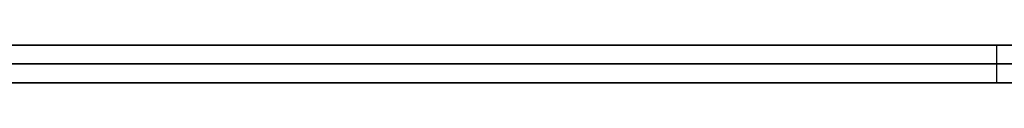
# Model space of a CAD drawing. Extents: x -3.09 to 3.09, y -0.36 to 1.94.
# Tile 110 of 168: x -0.551257 to -0.54087, y 1.8416 to 1.842. Entities that reach past the tile are written whole.
import ezdxf

# ---------------------------------------------------------------- set-up
doc = ezdxf.new("R2010")
doc.units = 0
doc.layers.get('0').update_dxf_attribs({"linetype": 'CONTINUOUS'})

# ---------------------------------------------------------------- blocks, each defined once
blk = doc.blocks.new('*U1')
at = {"extrusion": (0, 1, 0)}
for p, q in [((-3.01875, 1.842, 0.83), (3.01875, 1.842, 0.83)), ((3.01875, 1.842, -0.83), (-3.01875, 1.842, -0.83)), ((-2.92375, 1.842, -0.815), (2.92375, 1.842, -0.815)), ((2.92375, 1.842, 0.815), (-2.92375, 1.842, 0.815)), ((2.92375, 1.842, -0.7525), (-2.92375, 1.842, -0.7525)), ((-2.92375, 1.842, 0.7525), (2.92375, 1.842, 0.7525)), ((-2.45875, 1.842, -0.25), (-0.01875, 1.842, -0.25)), ((-0.01875, 1.842, 0.25), (-2.45875, 1.842, 0.25)), ((-0.540952, 1.842, 0.511061), (-0.574421, 1.842, 0.471306)), ((-0.561278, 1.842, 0.467306), (-0.523645, 1.842, 0.511061)), ((-0.523645, 1.842, 0.511061), (-0.540952, 1.842, 0.511061)), ((-2.45875, 1.8418, 0.25), (-0.01875, 1.8418, 0.25)), ((-0.01875, 1.8418, -0.25), (-2.45875, 1.8418, -0.25)), ((2.92375, 1.8416, -0.815), (-2.92375, 1.8416, -0.815)), ((-2.92375, 1.8416, 0.815), (2.92375, 1.8416, 0.815)), ((2.92375, 1.8416, -0.7525), (-2.92375, 1.8416, -0.7525)), ((-2.92375, 1.8416, 0.7525), (2.92375, 1.8416, 0.7525)), ((-0.574421, 1.8416, 0.471306), (-0.540952, 1.8416, 0.511061)), ((-0.523645, 1.8416, 0.511061), (-0.561278, 1.8416, 0.467306)), ((-0.540952, 1.8416, 0.511061), (-0.523645, 1.8416, 0.511061))]:
    blk.add_line(p, q, dxfattribs=at)
at = {"extrusion": (0, 0, -1)}
for p, q in [((-3.01875, 1.842, 0.83), (3.01875, 1.842, 0.83)), ((2.92375, 1.842, -0.7525), (-2.92375, 1.842, -0.7525)), ((2.92375, 1.842, 0.815), (-2.92375, 1.842, 0.815)), ((-0.01875, 1.842, 0.25), (-2.45875, 1.842, 0.25)), ((-0.523645, 1.842, 0.511061), (-0.540952, 1.842, 0.511061)), ((-0.540952, 1.842, 0.511061), (-0.540952, 1.8416, 0.511061)), ((-2.45875, 1.8418, 0.25), (-0.01875, 1.8418, 0.25)), ((2.92375, 1.8416, -0.7525), (-2.92375, 1.8416, -0.7525)), ((-2.92375, 1.8416, 0.815), (2.92375, 1.8416, 0.815)), ((-0.540952, 1.8416, 0.511061), (-0.523645, 1.8416, 0.511061))]:
    blk.add_line(p, q, dxfattribs=at)
for p, q in [((3.01875, 1.842, -0.83), (-3.01875, 1.842, -0.83)), ((-2.92375, 1.842, 0.7525), (2.92375, 1.842, 0.7525)), ((-2.92375, 1.842, -0.815), (2.92375, 1.842, -0.815)), ((-2.45875, 1.842, -0.25), (-0.01875, 1.842, -0.25)), ((-0.01875, 1.8418, -0.25), (-2.45875, 1.8418, -0.25)), ((-2.92375, 1.8416, 0.7525), (2.92375, 1.8416, 0.7525)), ((2.92375, 1.8416, -0.815), (-2.92375, 1.8416, -0.815))]:
    blk.add_line(p, q)
at = {"extrusion": (0.764993, 0, -0.644039)}
for p, q in [((-0.540952, 1.842, 0.511061), (-0.574421, 1.842, 0.471306)), ((-0.540952, 1.842, 0.511061), (-0.540952, 1.8416, 0.511061)), ((-0.574421, 1.8416, 0.471306), (-0.540952, 1.8416, 0.511061))]:
    blk.add_line(p, q, dxfattribs=at)
at = {"extrusion": (-0.758157, 0, 0.652072)}
for p, q in [((-0.561278, 1.842, 0.467306), (-0.523645, 1.842, 0.511061)), ((-0.523645, 1.8416, 0.511061), (-0.561278, 1.8416, 0.467306))]:
    blk.add_line(p, q, dxfattribs=at)
for points in [[(-0.54087, 1.842, 0.438244), (-0.54087, 1.842, 0.438471), (-0.540872, 1.842, 0.438698), (-0.540875, 1.842, 0.438923), (-0.540879, 1.842, 0.439148), (-0.540885, 1.842, 0.439371), (-0.540891, 1.842, 0.439595), (-0.540899, 1.842, 0.439817), (-0.540908, 1.842, 0.440038), (-0.540918, 1.842, 0.440259), (-0.540929, 1.842, 0.440479), (-0.540942, 1.842, 0.440698), (-0.540956, 1.842, 0.440916), (-0.54097, 1.842, 0.441134), (-0.540987, 1.842, 0.44135), (-0.541004, 1.842, 0.441566), (-0.541022, 1.842, 0.441782), (-0.541042, 1.842, 0.441996), (-0.541063, 1.842, 0.44221), (-0.541085, 1.842, 0.442422), (-0.541108, 1.842, 0.442634), (-0.541132, 1.842, 0.442846), (-0.541158, 1.842, 0.443056), (-0.541185, 1.842, 0.443266), (-0.541213, 1.842, 0.443475), (-0.541242, 1.842, 0.443683), (-0.541272, 1.842, 0.44389), (-0.541304, 1.842, 0.444096), (-0.541337, 1.842, 0.444302), (-0.54137, 1.842, 0.444507), (-0.541406, 1.842, 0.444711), (-0.541442, 1.842, 0.444915), (-0.541479, 1.842, 0.445117), (-0.541518, 1.842, 0.445319), (-0.541558, 1.842, 0.44552), (-0.541599, 1.842, 0.44572), (-0.541641, 1.842, 0.44592), (-0.541685, 1.842, 0.446118), (-0.541729, 1.842, 0.446316), (-0.541775, 1.842, 0.446513), (-0.541822, 1.842, 0.446709), (-0.54187, 1.842, 0.446905), (-0.54192, 1.842, 0.447099), (-0.54197, 1.842, 0.447293), (-0.542022, 1.842, 0.447486), (-0.542075, 1.842, 0.447679), (-0.542129, 1.842, 0.44787), (-0.542185, 1.842, 0.448061), (-0.542241, 1.842, 0.448251), (-0.542299, 1.842, 0.44844), (-0.542358, 1.842, 0.448629), (-0.542418, 1.842, 0.448816), (-0.542479, 1.842, 0.449003), (-0.542542, 1.842, 0.449189), (-0.542606, 1.842, 0.449374), (-0.54267, 1.842, 0.449559), (-0.542737, 1.842, 0.449742), (-0.542804, 1.842, 0.449925), (-0.542872, 1.842, 0.450107), (-0.542942, 1.842, 0.450289), (-0.543013, 1.842, 0.450469), (-0.543085, 1.842, 0.450649), (-0.543158, 1.842, 0.450828), (-0.543232, 1.842, 0.451006), (-0.543308, 1.842, 0.451183), (-0.543385, 1.842, 0.45136), (-0.543463, 1.842, 0.451536), (-0.543542, 1.842, 0.451711), (-0.543622, 1.842, 0.451885), (-0.543704, 1.842, 0.452058), (-0.543786, 1.842, 0.452231), (-0.54387, 1.842, 0.452403), (-0.543956, 1.842, 0.452574), (-0.544042, 1.842, 0.452744), (-0.544129, 1.842, 0.452914), (-0.544218, 1.842, 0.453082), (-0.544308, 1.842, 0.45325), (-0.544399, 1.842, 0.453417), (-0.544491, 1.842, 0.453584), (-0.544585, 1.842, 0.453749), (-0.544679, 1.842, 0.453914), (-0.544775, 1.842, 0.454078), (-0.544872, 1.842, 0.454241), (-0.54497, 1.842, 0.454403), (-0.54507, 1.842, 0.454565), (-0.54517, 1.842, 0.454726), (-0.545272, 1.842, 0.454886), (-0.545375, 1.842, 0.455045), (-0.545479, 1.842, 0.455204), (-0.545585, 1.842, 0.455361), (-0.545691, 1.842, 0.455518), (-0.545799, 1.842, 0.455674), (-0.545908, 1.842, 0.45583), (-0.546018, 1.842, 0.455984), (-0.546129, 1.842, 0.456138), (-0.546242, 1.842, 0.456291), (-0.546355, 1.842, 0.456443), (-0.54647, 1.842, 0.456594), (-0.546586, 1.842, 0.456745), (-0.546702, 1.842, 0.456895), (-0.546819, 1.842, 0.457044), (-0.546937, 1.842, 0.457192), (-0.547057, 1.842, 0.457339), (-0.547177, 1.842, 0.457486), (-0.547297, 1.842, 0.457632), (-0.547419, 1.842, 0.457777), (-0.547542, 1.842, 0.457921), (-0.547666, 1.842, 0.458065), (-0.54779, 1.842, 0.458207), (-0.547916, 1.842, 0.458349), (-0.548042, 1.842, 0.45849), (-0.548169, 1.842, 0.458631), (-0.548297, 1.842, 0.45877), (-0.548426, 1.842, 0.458909), (-0.548556, 1.842, 0.459047), (-0.548687, 1.842, 0.459184), (-0.548819, 1.842, 0.459321), (-0.548952, 1.842, 0.459456), (-0.549085, 1.842, 0.459591), (-0.54922, 1.842, 0.459725), (-0.549355, 1.842, 0.459858), (-0.549491, 1.842, 0.459991), (-0.549629, 1.842, 0.460122), (-0.549767, 1.842, 0.460253), (-0.549906, 1.842, 0.460383), (-0.550046, 1.842, 0.460513), (-0.550186, 1.842, 0.460641), (-0.550328, 1.842, 0.460769), (-0.550471, 1.842, 0.460896), (-0.550614, 1.842, 0.461022), (-0.550759, 1.842, 0.461147), (-0.550904, 1.842, 0.461272), (-0.55105, 1.842, 0.461396), (-0.551197, 1.842, 0.461519), (-0.551345, 1.842, 0.461641)], [(-0.54087, 1.842, 0.438244), (-0.54087, 1.842, 0.438471), (-0.540872, 1.842, 0.438698), (-0.540875, 1.842, 0.438923), (-0.540879, 1.842, 0.439148), (-0.540885, 1.842, 0.439371), (-0.540891, 1.842, 0.439595), (-0.540899, 1.842, 0.439817), (-0.540908, 1.842, 0.440038), (-0.540918, 1.842, 0.440259), (-0.540929, 1.842, 0.440479), (-0.540942, 1.842, 0.440698), (-0.540956, 1.842, 0.440916), (-0.54097, 1.842, 0.441134), (-0.540987, 1.842, 0.44135), (-0.541004, 1.842, 0.441566), (-0.541022, 1.842, 0.441782), (-0.541042, 1.842, 0.441996), (-0.541063, 1.842, 0.44221), (-0.541085, 1.842, 0.442422), (-0.541108, 1.842, 0.442634), (-0.541132, 1.842, 0.442846), (-0.541158, 1.842, 0.443056), (-0.541185, 1.842, 0.443266), (-0.541213, 1.842, 0.443475), (-0.541242, 1.842, 0.443683), (-0.541272, 1.842, 0.44389), (-0.541304, 1.842, 0.444096), (-0.541337, 1.842, 0.444302), (-0.54137, 1.842, 0.444507), (-0.541406, 1.842, 0.444711), (-0.541442, 1.842, 0.444915), (-0.541479, 1.842, 0.445117), (-0.541518, 1.842, 0.445319), (-0.541558, 1.842, 0.44552), (-0.541599, 1.842, 0.44572), (-0.541641, 1.842, 0.44592), (-0.541685, 1.842, 0.446118), (-0.541729, 1.842, 0.446316), (-0.541775, 1.842, 0.446513), (-0.541822, 1.842, 0.446709), (-0.54187, 1.842, 0.446905), (-0.54192, 1.842, 0.447099), (-0.54197, 1.842, 0.447293), (-0.542022, 1.842, 0.447486), (-0.542075, 1.842, 0.447679), (-0.542129, 1.842, 0.44787), (-0.542185, 1.842, 0.448061), (-0.542241, 1.842, 0.448251), (-0.542299, 1.842, 0.44844), (-0.542358, 1.842, 0.448629), (-0.542418, 1.842, 0.448816), (-0.542479, 1.842, 0.449003), (-0.542542, 1.842, 0.449189), (-0.542606, 1.842, 0.449374), (-0.54267, 1.842, 0.449559), (-0.542737, 1.842, 0.449742), (-0.542804, 1.842, 0.449925), (-0.542872, 1.842, 0.450107), (-0.542942, 1.842, 0.450289), (-0.543013, 1.842, 0.450469), (-0.543085, 1.842, 0.450649), (-0.543158, 1.842, 0.450828), (-0.543232, 1.842, 0.451006), (-0.543308, 1.842, 0.451183), (-0.543385, 1.842, 0.45136), (-0.543463, 1.842, 0.451536), (-0.543542, 1.842, 0.451711), (-0.543622, 1.842, 0.451885), (-0.543704, 1.842, 0.452058), (-0.543786, 1.842, 0.452231), (-0.54387, 1.842, 0.452403), (-0.543956, 1.842, 0.452574), (-0.544042, 1.842, 0.452744), (-0.544129, 1.842, 0.452914), (-0.544218, 1.842, 0.453082), (-0.544308, 1.842, 0.45325), (-0.544399, 1.842, 0.453417), (-0.544491, 1.842, 0.453584), (-0.544585, 1.842, 0.453749), (-0.544679, 1.842, 0.453914), (-0.544775, 1.842, 0.454078), (-0.544872, 1.842, 0.454241), (-0.54497, 1.842, 0.454403), (-0.54507, 1.842, 0.454565), (-0.54517, 1.842, 0.454726), (-0.545272, 1.842, 0.454886), (-0.545375, 1.842, 0.455045), (-0.545479, 1.842, 0.455204), (-0.545585, 1.842, 0.455361), (-0.545691, 1.842, 0.455518), (-0.545799, 1.842, 0.455674), (-0.545908, 1.842, 0.45583), (-0.546018, 1.842, 0.455984), (-0.546129, 1.842, 0.456138), (-0.546242, 1.842, 0.456291), (-0.546355, 1.842, 0.456443), (-0.54647, 1.842, 0.456594), (-0.546586, 1.842, 0.456745), (-0.546702, 1.842, 0.456895), (-0.546819, 1.842, 0.457044), (-0.546937, 1.842, 0.457192), (-0.547057, 1.842, 0.457339), (-0.547177, 1.842, 0.457486), (-0.547297, 1.842, 0.457632), (-0.547419, 1.842, 0.457777), (-0.547542, 1.842, 0.457921), (-0.547666, 1.842, 0.458065), (-0.54779, 1.842, 0.458207), (-0.547916, 1.842, 0.458349), (-0.548042, 1.842, 0.45849), (-0.548169, 1.842, 0.458631), (-0.548297, 1.842, 0.45877), (-0.548426, 1.842, 0.458909), (-0.548556, 1.842, 0.459047), (-0.548687, 1.842, 0.459184), (-0.548819, 1.842, 0.459321), (-0.548952, 1.842, 0.459456), (-0.549085, 1.842, 0.459591), (-0.54922, 1.842, 0.459725), (-0.549355, 1.842, 0.459858), (-0.549491, 1.842, 0.459991), (-0.549629, 1.842, 0.460122), (-0.549767, 1.842, 0.460253), (-0.549906, 1.842, 0.460383), (-0.550046, 1.842, 0.460513), (-0.550186, 1.842, 0.460641), (-0.550328, 1.842, 0.460769), (-0.550471, 1.842, 0.460896), (-0.550614, 1.842, 0.461022), (-0.550759, 1.842, 0.461147), (-0.550904, 1.842, 0.461272), (-0.55105, 1.842, 0.461396), (-0.551197, 1.842, 0.461519), (-0.551345, 1.842, 0.461641)], [(-0.551343, 1.842, 0.417186), (-0.551234, 1.842, 0.417262), (-0.551125, 1.842, 0.417338), (-0.551017, 1.842, 0.417414), (-0.55091, 1.842, 0.417491), (-0.550803, 1.842, 0.417569), (-0.550697, 1.842, 0.417647), (-0.550591, 1.842, 0.417725), (-0.550486, 1.842, 0.417803), (-0.550381, 1.842, 0.417882), (-0.550277, 1.842, 0.417962), (-0.550173, 1.842, 0.418041), (-0.55007, 1.842, 0.418121), (-0.549967, 1.842, 0.418202), (-0.549865, 1.842, 0.418283), (-0.549763, 1.842, 0.418364), (-0.549662, 1.842, 0.418445), (-0.549562, 1.842, 0.418527), (-0.549462, 1.842, 0.41861), (-0.549362, 1.842, 0.418693), (-0.549263, 1.842, 0.418776), (-0.549165, 1.842, 0.418859), (-0.549067, 1.842, 0.418943), (-0.548969, 1.842, 0.419028), (-0.548873, 1.842, 0.419112), (-0.548776, 1.842, 0.419197), (-0.54868, 1.842, 0.419283), (-0.548585, 1.842, 0.419369), (-0.54849, 1.842, 0.419455), (-0.548396, 1.842, 0.419542), (-0.548303, 1.842, 0.419629), (-0.548209, 1.842, 0.419716), (-0.548117, 1.842, 0.419804), (-0.548025, 1.842, 0.419892), (-0.547933, 1.842, 0.41998), (-0.547842, 1.842, 0.420069), (-0.547752, 1.842, 0.420159), (-0.547662, 1.842, 0.420248), (-0.547572, 1.842, 0.420338), (-0.547483, 1.842, 0.420429), (-0.547395, 1.842, 0.42052), (-0.547307, 1.842, 0.420611), (-0.54722, 1.842, 0.420703), (-0.547133, 1.842, 0.420795), (-0.547046, 1.842, 0.420887), (-0.546961, 1.842, 0.42098), (-0.546875, 1.842, 0.421073), (-0.546791, 1.842, 0.421167), (-0.546707, 1.842, 0.42126), (-0.546623, 1.842, 0.421355), (-0.54654, 1.842, 0.421449), (-0.546457, 1.842, 0.421545), (-0.546375, 1.842, 0.42164), (-0.546294, 1.842, 0.421736), (-0.546213, 1.842, 0.421832), (-0.546132, 1.842, 0.421929), (-0.546052, 1.842, 0.422026), (-0.545973, 1.842, 0.422123), (-0.545894, 1.842, 0.422221), (-0.545815, 1.842, 0.422319), (-0.545738, 1.842, 0.422418), (-0.54566, 1.842, 0.422517), (-0.545584, 1.842, 0.422616), (-0.545507, 1.842, 0.422716), (-0.545432, 1.842, 0.422816), (-0.545356, 1.842, 0.422916), (-0.545282, 1.842, 0.423017), (-0.545208, 1.842, 0.423118), (-0.545134, 1.842, 0.42322), (-0.545061, 1.842, 0.423322), (-0.544988, 1.842, 0.423424), (-0.544916, 1.842, 0.423527), (-0.544845, 1.842, 0.42363), (-0.544774, 1.842, 0.423734), (-0.544703, 1.842, 0.423838), (-0.544633, 1.842, 0.423942), (-0.544564, 1.842, 0.424047), (-0.544495, 1.842, 0.424152), (-0.544427, 1.842, 0.424257), (-0.544359, 1.842, 0.424363), (-0.544292, 1.842, 0.42447), (-0.544225, 1.842, 0.424576), (-0.544159, 1.842, 0.424683), (-0.544093, 1.842, 0.424791), (-0.544028, 1.842, 0.424898), (-0.543963, 1.842, 0.425007), (-0.543899, 1.842, 0.425115), (-0.543836, 1.842, 0.425224), (-0.543773, 1.842, 0.425334), (-0.543711, 1.842, 0.425445), (-0.543649, 1.842, 0.425556), (-0.543589, 1.842, 0.425667), (-0.543529, 1.842, 0.425779), (-0.543469, 1.842, 0.425892), (-0.54341, 1.842, 0.426006), (-0.543352, 1.842, 0.42612), (-0.543295, 1.842, 0.426235), (-0.543238, 1.842, 0.42635), (-0.543182, 1.842, 0.426466), (-0.543127, 1.842, 0.426583), (-0.543072, 1.842, 0.4267), (-0.543018, 1.842, 0.426818), (-0.542965, 1.842, 0.426936), (-0.542912, 1.842, 0.427055), (-0.54286, 1.842, 0.427175), (-0.542809, 1.842, 0.427295), (-0.542758, 1.842, 0.427416), (-0.542708, 1.842, 0.427538), (-0.542659, 1.842, 0.42766), (-0.54261, 1.842, 0.427782), (-0.542562, 1.842, 0.427906), (-0.542515, 1.842, 0.42803), (-0.542468, 1.842, 0.428154), (-0.542422, 1.842, 0.42828), (-0.542377, 1.842, 0.428406), (-0.542332, 1.842, 0.428532), (-0.542288, 1.842, 0.428659), (-0.542245, 1.842, 0.428787), (-0.542202, 1.842, 0.428915), (-0.54216, 1.842, 0.429044), (-0.542119, 1.842, 0.429174), (-0.542078, 1.842, 0.429304), (-0.542038, 1.842, 0.429435), (-0.541999, 1.842, 0.429566), (-0.54196, 1.842, 0.429698), (-0.541923, 1.842, 0.429831), (-0.541885, 1.842, 0.429964), (-0.541849, 1.842, 0.430098), (-0.541813, 1.842, 0.430232), (-0.541778, 1.842, 0.430367), (-0.541743, 1.842, 0.430503), (-0.541709, 1.842, 0.430639), (-0.541676, 1.842, 0.430776), (-0.541643, 1.842, 0.430914), (-0.541611, 1.842, 0.431052), (-0.54158, 1.842, 0.431191), (-0.54155, 1.842, 0.43133), (-0.54152, 1.842, 0.431471), (-0.541491, 1.842, 0.431611), (-0.541462, 1.842, 0.431753), (-0.541434, 1.842, 0.431894), (-0.541407, 1.842, 0.432037), (-0.54138, 1.842, 0.43218), (-0.541355, 1.842, 0.432324), (-0.541329, 1.842, 0.432468), (-0.541305, 1.842, 0.432613), (-0.541281, 1.842, 0.432759), (-0.541258, 1.842, 0.432905), (-0.541235, 1.842, 0.433052), (-0.541214, 1.842, 0.433199), (-0.541192, 1.842, 0.433347), (-0.541172, 1.842, 0.433496), (-0.541152, 1.842, 0.433645), (-0.541133, 1.842, 0.433795), (-0.541115, 1.842, 0.433946), (-0.541097, 1.842, 0.434097), (-0.54108, 1.842, 0.434249), (-0.541063, 1.842, 0.434401), (-0.541047, 1.842, 0.434554), (-0.541032, 1.842, 0.434708), (-0.541018, 1.842, 0.434862), (-0.541004, 1.842, 0.435017), (-0.540991, 1.842, 0.435173), (-0.540979, 1.842, 0.435329), (-0.540967, 1.842, 0.435486), (-0.540956, 1.842, 0.435643), (-0.540945, 1.842, 0.435801), (-0.540936, 1.842, 0.435959), (-0.540927, 1.842, 0.436119), (-0.540918, 1.842, 0.436278), (-0.540911, 1.842, 0.436439), (-0.540903, 1.842, 0.4366), (-0.540897, 1.842, 0.436762), (-0.540891, 1.842, 0.436924), (-0.540886, 1.842, 0.437087), (-0.540882, 1.842, 0.43725), (-0.540878, 1.842, 0.437414), (-0.540875, 1.842, 0.437579), (-0.540873, 1.842, 0.437745), (-0.540871, 1.842, 0.437911), (-0.54087, 1.842, 0.438077), (-0.54087, 1.842, 0.438244)], [(-0.551343, 1.842, 0.417186), (-0.551234, 1.842, 0.417262), (-0.551125, 1.842, 0.417338), (-0.551017, 1.842, 0.417414), (-0.55091, 1.842, 0.417491), (-0.550803, 1.842, 0.417569), (-0.550697, 1.842, 0.417647), (-0.550591, 1.842, 0.417725), (-0.550486, 1.842, 0.417803), (-0.550381, 1.842, 0.417882), (-0.550277, 1.842, 0.417962), (-0.550173, 1.842, 0.418041), (-0.55007, 1.842, 0.418121), (-0.549967, 1.842, 0.418202), (-0.549865, 1.842, 0.418283), (-0.549763, 1.842, 0.418364), (-0.549662, 1.842, 0.418445), (-0.549562, 1.842, 0.418527), (-0.549462, 1.842, 0.41861), (-0.549362, 1.842, 0.418693), (-0.549263, 1.842, 0.418776), (-0.549165, 1.842, 0.418859), (-0.549067, 1.842, 0.418943), (-0.548969, 1.842, 0.419028), (-0.548873, 1.842, 0.419112), (-0.548776, 1.842, 0.419197), (-0.54868, 1.842, 0.419283), (-0.548585, 1.842, 0.419369), (-0.54849, 1.842, 0.419455), (-0.548396, 1.842, 0.419542), (-0.548303, 1.842, 0.419629), (-0.548209, 1.842, 0.419716), (-0.548117, 1.842, 0.419804), (-0.548025, 1.842, 0.419892), (-0.547933, 1.842, 0.41998), (-0.547842, 1.842, 0.420069), (-0.547752, 1.842, 0.420159), (-0.547662, 1.842, 0.420248), (-0.547572, 1.842, 0.420338), (-0.547483, 1.842, 0.420429), (-0.547395, 1.842, 0.42052), (-0.547307, 1.842, 0.420611), (-0.54722, 1.842, 0.420703), (-0.547133, 1.842, 0.420795), (-0.547046, 1.842, 0.420887), (-0.546961, 1.842, 0.42098), (-0.546875, 1.842, 0.421073), (-0.546791, 1.842, 0.421167), (-0.546707, 1.842, 0.42126), (-0.546623, 1.842, 0.421355), (-0.54654, 1.842, 0.421449), (-0.546457, 1.842, 0.421545), (-0.546375, 1.842, 0.42164), (-0.546294, 1.842, 0.421736), (-0.546213, 1.842, 0.421832), (-0.546132, 1.842, 0.421929), (-0.546052, 1.842, 0.422026), (-0.545973, 1.842, 0.422123), (-0.545894, 1.842, 0.422221), (-0.545815, 1.842, 0.422319), (-0.545738, 1.842, 0.422418), (-0.54566, 1.842, 0.422517), (-0.545584, 1.842, 0.422616), (-0.545507, 1.842, 0.422716), (-0.545432, 1.842, 0.422816), (-0.545356, 1.842, 0.422916), (-0.545282, 1.842, 0.423017), (-0.545208, 1.842, 0.423118), (-0.545134, 1.842, 0.42322), (-0.545061, 1.842, 0.423322), (-0.544988, 1.842, 0.423424), (-0.544916, 1.842, 0.423527), (-0.544845, 1.842, 0.42363), (-0.544774, 1.842, 0.423734), (-0.544703, 1.842, 0.423838), (-0.544633, 1.842, 0.423942), (-0.544564, 1.842, 0.424047), (-0.544495, 1.842, 0.424152), (-0.544427, 1.842, 0.424257), (-0.544359, 1.842, 0.424363), (-0.544292, 1.842, 0.42447), (-0.544225, 1.842, 0.424576), (-0.544159, 1.842, 0.424683), (-0.544093, 1.842, 0.424791), (-0.544028, 1.842, 0.424898), (-0.543963, 1.842, 0.425007), (-0.543899, 1.842, 0.425115), (-0.543836, 1.842, 0.425224), (-0.543773, 1.842, 0.425334), (-0.543711, 1.842, 0.425445), (-0.543649, 1.842, 0.425556), (-0.543589, 1.842, 0.425667), (-0.543529, 1.842, 0.425779), (-0.543469, 1.842, 0.425892), (-0.54341, 1.842, 0.426006), (-0.543352, 1.842, 0.42612), (-0.543295, 1.842, 0.426235), (-0.543238, 1.842, 0.42635), (-0.543182, 1.842, 0.426466), (-0.543127, 1.842, 0.426583), (-0.543072, 1.842, 0.4267), (-0.543018, 1.842, 0.426818), (-0.542965, 1.842, 0.426936), (-0.542912, 1.842, 0.427055), (-0.54286, 1.842, 0.427175), (-0.542809, 1.842, 0.427295), (-0.542758, 1.842, 0.427416), (-0.542708, 1.842, 0.427538), (-0.542659, 1.842, 0.42766), (-0.54261, 1.842, 0.427782), (-0.542562, 1.842, 0.427906), (-0.542515, 1.842, 0.42803), (-0.542468, 1.842, 0.428154), (-0.542422, 1.842, 0.42828), (-0.542377, 1.842, 0.428406), (-0.542332, 1.842, 0.428532), (-0.542288, 1.842, 0.428659), (-0.542245, 1.842, 0.428787), (-0.542202, 1.842, 0.428915), (-0.54216, 1.842, 0.429044), (-0.542119, 1.842, 0.429174), (-0.542078, 1.842, 0.429304), (-0.542038, 1.842, 0.429435), (-0.541999, 1.842, 0.429566), (-0.54196, 1.842, 0.429698), (-0.541923, 1.842, 0.429831), (-0.541885, 1.842, 0.429964), (-0.541849, 1.842, 0.430098), (-0.541813, 1.842, 0.430232), (-0.541778, 1.842, 0.430367), (-0.541743, 1.842, 0.430503), (-0.541709, 1.842, 0.430639), (-0.541676, 1.842, 0.430776), (-0.541643, 1.842, 0.430914), (-0.541611, 1.842, 0.431052), (-0.54158, 1.842, 0.431191), (-0.54155, 1.842, 0.43133), (-0.54152, 1.842, 0.431471), (-0.541491, 1.842, 0.431611), (-0.541462, 1.842, 0.431753), (-0.541434, 1.842, 0.431894), (-0.541407, 1.842, 0.432037), (-0.54138, 1.842, 0.43218), (-0.541355, 1.842, 0.432324), (-0.541329, 1.842, 0.432468), (-0.541305, 1.842, 0.432613), (-0.541281, 1.842, 0.432759), (-0.541258, 1.842, 0.432905), (-0.541235, 1.842, 0.433052), (-0.541214, 1.842, 0.433199), (-0.541192, 1.842, 0.433347), (-0.541172, 1.842, 0.433496), (-0.541152, 1.842, 0.433645), (-0.541133, 1.842, 0.433795), (-0.541115, 1.842, 0.433946), (-0.541097, 1.842, 0.434097), (-0.54108, 1.842, 0.434249), (-0.541063, 1.842, 0.434401), (-0.541047, 1.842, 0.434554), (-0.541032, 1.842, 0.434708), (-0.541018, 1.842, 0.434862), (-0.541004, 1.842, 0.435017), (-0.540991, 1.842, 0.435173), (-0.540979, 1.842, 0.435329), (-0.540967, 1.842, 0.435486), (-0.540956, 1.842, 0.435643), (-0.540945, 1.842, 0.435801), (-0.540936, 1.842, 0.435959), (-0.540927, 1.842, 0.436119), (-0.540918, 1.842, 0.436278), (-0.540911, 1.842, 0.436439), (-0.540903, 1.842, 0.4366), (-0.540897, 1.842, 0.436762), (-0.540891, 1.842, 0.436924), (-0.540886, 1.842, 0.437087), (-0.540882, 1.842, 0.43725), (-0.540878, 1.842, 0.437414), (-0.540875, 1.842, 0.437579), (-0.540873, 1.842, 0.437745), (-0.540871, 1.842, 0.437911), (-0.54087, 1.842, 0.438077), (-0.54087, 1.842, 0.438244)], [(-0.551323, 1.8416, 0.461623), (-0.551101, 1.8416, 0.461438), (-0.550881, 1.8416, 0.461252), (-0.550663, 1.8416, 0.461065), (-0.550447, 1.8416, 0.460875), (-0.550233, 1.8416, 0.460684), (-0.550021, 1.8416, 0.46049), (-0.549811, 1.8416, 0.460295), (-0.549604, 1.8416, 0.460099), (-0.549398, 1.8416, 0.4599), (-0.549194, 1.8416, 0.4597), (-0.548993, 1.8416, 0.459498), (-0.548793, 1.8416, 0.459294), (-0.548595, 1.8416, 0.459088), (-0.5484, 1.8416, 0.458881), (-0.548206, 1.8416, 0.458671), (-0.548015, 1.8416, 0.45846), (-0.547826, 1.8416, 0.458248), (-0.547638, 1.8416, 0.458033), (-0.547453, 1.8416, 0.457817), (-0.54727, 1.8416, 0.457598), (-0.547089, 1.8416, 0.457379), (-0.546909, 1.8416, 0.457157), (-0.546732, 1.8416, 0.456933), (-0.546557, 1.8416, 0.456708), (-0.546384, 1.8416, 0.456481), (-0.546213, 1.8416, 0.456252), (-0.546045, 1.8416, 0.456022), (-0.545879, 1.8416, 0.455789), (-0.545717, 1.8416, 0.455555), (-0.545556, 1.8416, 0.455319), (-0.545399, 1.8416, 0.455081), (-0.545244, 1.8416, 0.454842), (-0.545092, 1.8416, 0.454601), (-0.544942, 1.8416, 0.454357), (-0.544796, 1.8416, 0.454113), (-0.544652, 1.8416, 0.453866), (-0.54451, 1.8416, 0.453618), (-0.544372, 1.8416, 0.453367), (-0.544236, 1.8416, 0.453115), (-0.544102, 1.8416, 0.452862), (-0.543972, 1.8416, 0.452606), (-0.543844, 1.8416, 0.452349), (-0.543719, 1.8416, 0.45209), (-0.543596, 1.8416, 0.451829), (-0.543476, 1.8416, 0.451566), (-0.543359, 1.8416, 0.451302), (-0.543245, 1.8416, 0.451035), (-0.543133, 1.8416, 0.450767), (-0.543024, 1.8416, 0.450497), (-0.542918, 1.8416, 0.450226), (-0.542814, 1.8416, 0.449953), (-0.542713, 1.8416, 0.449677), (-0.542615, 1.8416, 0.4494), (-0.542519, 1.8416, 0.449122), (-0.542426, 1.8416, 0.448841), (-0.542336, 1.8416, 0.448559), (-0.542249, 1.8416, 0.448275), (-0.542164, 1.8416, 0.447989), (-0.542082, 1.8416, 0.447701), (-0.542002, 1.8416, 0.447412), (-0.541925, 1.8416, 0.447121), (-0.541851, 1.8416, 0.446828), (-0.54178, 1.8416, 0.446533), (-0.541711, 1.8416, 0.446237), (-0.541645, 1.8416, 0.445938), (-0.541582, 1.8416, 0.445638), (-0.541522, 1.8416, 0.445336), (-0.541464, 1.8416, 0.445033), (-0.541408, 1.8416, 0.444727), (-0.541356, 1.8416, 0.44442), (-0.541306, 1.8416, 0.444111), (-0.541259, 1.8416, 0.4438), (-0.541215, 1.8416, 0.443488), (-0.541173, 1.8416, 0.443173), (-0.541134, 1.8416, 0.442857), (-0.541097, 1.8416, 0.442539), (-0.541064, 1.8416, 0.44222), (-0.541033, 1.8416, 0.441898), (-0.541005, 1.8416, 0.441575), (-0.540979, 1.8416, 0.44125), (-0.540956, 1.8416, 0.440923), (-0.540936, 1.8416, 0.440594), (-0.540918, 1.8416, 0.440264), (-0.540904, 1.8416, 0.439932), (-0.540891, 1.8416, 0.439598), (-0.540882, 1.8416, 0.439262), (-0.540875, 1.8416, 0.438925), (-0.540871, 1.8416, 0.438586), (-0.54087, 1.8416, 0.438244)], [(-0.551323, 1.8416, 0.461623), (-0.551101, 1.8416, 0.461438), (-0.550881, 1.8416, 0.461252), (-0.550663, 1.8416, 0.461065), (-0.550447, 1.8416, 0.460875), (-0.550233, 1.8416, 0.460684), (-0.550021, 1.8416, 0.46049), (-0.549811, 1.8416, 0.460295), (-0.549604, 1.8416, 0.460099), (-0.549398, 1.8416, 0.4599), (-0.549194, 1.8416, 0.4597), (-0.548993, 1.8416, 0.459498), (-0.548793, 1.8416, 0.459294), (-0.548595, 1.8416, 0.459088), (-0.5484, 1.8416, 0.458881), (-0.548206, 1.8416, 0.458671), (-0.548015, 1.8416, 0.45846), (-0.547826, 1.8416, 0.458248), (-0.547638, 1.8416, 0.458033), (-0.547453, 1.8416, 0.457817), (-0.54727, 1.8416, 0.457598), (-0.547089, 1.8416, 0.457379), (-0.546909, 1.8416, 0.457157), (-0.546732, 1.8416, 0.456933), (-0.546557, 1.8416, 0.456708), (-0.546384, 1.8416, 0.456481), (-0.546213, 1.8416, 0.456252), (-0.546045, 1.8416, 0.456022), (-0.545879, 1.8416, 0.455789), (-0.545717, 1.8416, 0.455555), (-0.545556, 1.8416, 0.455319), (-0.545399, 1.8416, 0.455081), (-0.545244, 1.8416, 0.454842), (-0.545092, 1.8416, 0.454601), (-0.544942, 1.8416, 0.454357), (-0.544796, 1.8416, 0.454113), (-0.544652, 1.8416, 0.453866), (-0.54451, 1.8416, 0.453618), (-0.544372, 1.8416, 0.453367), (-0.544236, 1.8416, 0.453115), (-0.544102, 1.8416, 0.452862), (-0.543972, 1.8416, 0.452606), (-0.543844, 1.8416, 0.452349), (-0.543719, 1.8416, 0.45209), (-0.543596, 1.8416, 0.451829), (-0.543476, 1.8416, 0.451566), (-0.543359, 1.8416, 0.451302), (-0.543245, 1.8416, 0.451035), (-0.543133, 1.8416, 0.450767), (-0.543024, 1.8416, 0.450497), (-0.542918, 1.8416, 0.450226), (-0.542814, 1.8416, 0.449953), (-0.542713, 1.8416, 0.449677), (-0.542615, 1.8416, 0.4494), (-0.542519, 1.8416, 0.449122), (-0.542426, 1.8416, 0.448841), (-0.542336, 1.8416, 0.448559), (-0.542249, 1.8416, 0.448275), (-0.542164, 1.8416, 0.447989), (-0.542082, 1.8416, 0.447701), (-0.542002, 1.8416, 0.447412), (-0.541925, 1.8416, 0.447121), (-0.541851, 1.8416, 0.446828), (-0.54178, 1.8416, 0.446533), (-0.541711, 1.8416, 0.446237), (-0.541645, 1.8416, 0.445938), (-0.541582, 1.8416, 0.445638), (-0.541522, 1.8416, 0.445336), (-0.541464, 1.8416, 0.445033), (-0.541408, 1.8416, 0.444727), (-0.541356, 1.8416, 0.44442), (-0.541306, 1.8416, 0.444111), (-0.541259, 1.8416, 0.4438), (-0.541215, 1.8416, 0.443488), (-0.541173, 1.8416, 0.443173), (-0.541134, 1.8416, 0.442857), (-0.541097, 1.8416, 0.442539), (-0.541064, 1.8416, 0.44222), (-0.541033, 1.8416, 0.441898), (-0.541005, 1.8416, 0.441575), (-0.540979, 1.8416, 0.44125), (-0.540956, 1.8416, 0.440923), (-0.540936, 1.8416, 0.440594), (-0.540918, 1.8416, 0.440264), (-0.540904, 1.8416, 0.439932), (-0.540891, 1.8416, 0.439598), (-0.540882, 1.8416, 0.439262), (-0.540875, 1.8416, 0.438925), (-0.540871, 1.8416, 0.438586), (-0.54087, 1.8416, 0.438244)], [(-0.54087, 1.8416, 0.438244), (-0.540871, 1.8416, 0.437993), (-0.540873, 1.8416, 0.437743), (-0.540877, 1.8416, 0.437495), (-0.540882, 1.8416, 0.437248), (-0.540889, 1.8416, 0.437002), (-0.540897, 1.8416, 0.436758), (-0.540907, 1.8416, 0.436515), (-0.540918, 1.8416, 0.436273), (-0.540931, 1.8416, 0.436033), (-0.540946, 1.8416, 0.435795), (-0.540962, 1.8416, 0.435557), (-0.540979, 1.8416, 0.435321), (-0.540998, 1.8416, 0.435087), (-0.541019, 1.8416, 0.434854), (-0.541041, 1.8416, 0.434622), (-0.541064, 1.8416, 0.434392), (-0.541089, 1.8416, 0.434163), (-0.541116, 1.8416, 0.433935), (-0.541144, 1.8416, 0.433709), (-0.541174, 1.8416, 0.433484), (-0.541205, 1.8416, 0.433261), (-0.541237, 1.8416, 0.433039), (-0.541272, 1.8416, 0.432819), (-0.541307, 1.8416, 0.432599), (-0.541344, 1.8416, 0.432382), (-0.541383, 1.8416, 0.432165), (-0.541423, 1.8416, 0.43195), (-0.541465, 1.8416, 0.431737), (-0.541508, 1.8416, 0.431525), (-0.541553, 1.8416, 0.431314), (-0.541599, 1.8416, 0.431105), (-0.541647, 1.8416, 0.430897), (-0.541697, 1.8416, 0.43069), (-0.541748, 1.8416, 0.430485), (-0.5418, 1.8416, 0.430281), (-0.541854, 1.8416, 0.430079), (-0.541909, 1.8416, 0.429878), (-0.541966, 1.8416, 0.429678), (-0.542025, 1.8416, 0.42948), (-0.542085, 1.8416, 0.429283), (-0.542146, 1.8416, 0.429088), (-0.542209, 1.8416, 0.428894), (-0.542274, 1.8416, 0.428701), (-0.54234, 1.8416, 0.42851), (-0.542407, 1.8416, 0.42832), (-0.542476, 1.8416, 0.428132), (-0.542547, 1.8416, 0.427945), (-0.542619, 1.8416, 0.427759), (-0.542693, 1.8416, 0.427575), (-0.542768, 1.8416, 0.427392), (-0.542845, 1.8416, 0.427211), (-0.542923, 1.8416, 0.427031), (-0.543002, 1.8416, 0.426852), (-0.543084, 1.8416, 0.426675), (-0.543166, 1.8416, 0.426499), (-0.543251, 1.8416, 0.426325), (-0.543336, 1.8416, 0.426151), (-0.543424, 1.8416, 0.42598), (-0.543513, 1.8416, 0.42581), (-0.543603, 1.8416, 0.425641), (-0.543695, 1.8416, 0.425473), (-0.543788, 1.8416, 0.425307), (-0.543883, 1.8416, 0.425143), (-0.543979, 1.8416, 0.424979), (-0.544077, 1.8416, 0.424817), (-0.544176, 1.8416, 0.424655), (-0.544276, 1.8416, 0.424495), (-0.544377, 1.8416, 0.424335), (-0.544479, 1.8416, 0.424176), (-0.544583, 1.8416, 0.424018), (-0.544688, 1.8416, 0.423861), (-0.544794, 1.8416, 0.423704), (-0.544901, 1.8416, 0.423549), (-0.545009, 1.8416, 0.423394), (-0.545119, 1.8416, 0.423241), (-0.54523, 1.8416, 0.423088), (-0.545342, 1.8416, 0.422936), (-0.545455, 1.8416, 0.422785), (-0.545569, 1.8416, 0.422635), (-0.545685, 1.8416, 0.422485), (-0.545801, 1.8416, 0.422337), (-0.545919, 1.8416, 0.422189), (-0.546038, 1.8416, 0.422043), (-0.546159, 1.8416, 0.421897), (-0.54628, 1.8416, 0.421752), (-0.546403, 1.8416, 0.421608), (-0.546527, 1.8416, 0.421464), (-0.546652, 1.8416, 0.421322), (-0.546778, 1.8416, 0.421181), (-0.546906, 1.8416, 0.42104), (-0.547034, 1.8416, 0.4209), (-0.547164, 1.8416, 0.420761), (-0.547295, 1.8416, 0.420623), (-0.547427, 1.8416, 0.420486), (-0.547561, 1.8416, 0.42035), (-0.547695, 1.8416, 0.420214), (-0.547831, 1.8416, 0.42008), (-0.547968, 1.8416, 0.419946), (-0.548107, 1.8416, 0.419813), (-0.548246, 1.8416, 0.419681), (-0.548387, 1.8416, 0.41955), (-0.548528, 1.8416, 0.41942), (-0.548671, 1.8416, 0.419291), (-0.548816, 1.8416, 0.419162), (-0.548961, 1.8416, 0.419035), (-0.549108, 1.8416, 0.418908), (-0.549255, 1.8416, 0.418782), (-0.549404, 1.8416, 0.418657), (-0.549554, 1.8416, 0.418533), (-0.549706, 1.8416, 0.41841), (-0.549858, 1.8416, 0.418288), (-0.550012, 1.8416, 0.418166), (-0.550167, 1.8416, 0.418046), (-0.550323, 1.8416, 0.417926), (-0.550481, 1.8416, 0.417807), (-0.550639, 1.8416, 0.417689), (-0.550799, 1.8416, 0.417572), (-0.55096, 1.8416, 0.417456), (-0.551122, 1.8416, 0.41734), (-0.551285, 1.8416, 0.417226)], [(-0.54087, 1.8416, 0.438244), (-0.540871, 1.8416, 0.437993), (-0.540873, 1.8416, 0.437743), (-0.540877, 1.8416, 0.437495), (-0.540882, 1.8416, 0.437248), (-0.540889, 1.8416, 0.437002), (-0.540897, 1.8416, 0.436758), (-0.540907, 1.8416, 0.436515), (-0.540918, 1.8416, 0.436273), (-0.540931, 1.8416, 0.436033), (-0.540946, 1.8416, 0.435795), (-0.540962, 1.8416, 0.435557), (-0.540979, 1.8416, 0.435321), (-0.540998, 1.8416, 0.435087), (-0.541019, 1.8416, 0.434854), (-0.541041, 1.8416, 0.434622), (-0.541064, 1.8416, 0.434392), (-0.541089, 1.8416, 0.434163), (-0.541116, 1.8416, 0.433935), (-0.541144, 1.8416, 0.433709), (-0.541174, 1.8416, 0.433484), (-0.541205, 1.8416, 0.433261), (-0.541237, 1.8416, 0.433039), (-0.541272, 1.8416, 0.432819), (-0.541307, 1.8416, 0.432599), (-0.541344, 1.8416, 0.432382), (-0.541383, 1.8416, 0.432165), (-0.541423, 1.8416, 0.43195), (-0.541465, 1.8416, 0.431737), (-0.541508, 1.8416, 0.431525), (-0.541553, 1.8416, 0.431314), (-0.541599, 1.8416, 0.431105), (-0.541647, 1.8416, 0.430897), (-0.541697, 1.8416, 0.43069), (-0.541748, 1.8416, 0.430485), (-0.5418, 1.8416, 0.430281), (-0.541854, 1.8416, 0.430079), (-0.541909, 1.8416, 0.429878), (-0.541966, 1.8416, 0.429678), (-0.542025, 1.8416, 0.42948), (-0.542085, 1.8416, 0.429283), (-0.542146, 1.8416, 0.429088), (-0.542209, 1.8416, 0.428894), (-0.542274, 1.8416, 0.428701), (-0.54234, 1.8416, 0.42851), (-0.542407, 1.8416, 0.42832), (-0.542476, 1.8416, 0.428132), (-0.542547, 1.8416, 0.427945), (-0.542619, 1.8416, 0.427759), (-0.542693, 1.8416, 0.427575), (-0.542768, 1.8416, 0.427392), (-0.542845, 1.8416, 0.427211), (-0.542923, 1.8416, 0.427031), (-0.543002, 1.8416, 0.426852), (-0.543084, 1.8416, 0.426675), (-0.543166, 1.8416, 0.426499), (-0.543251, 1.8416, 0.426325), (-0.543336, 1.8416, 0.426151), (-0.543424, 1.8416, 0.42598), (-0.543513, 1.8416, 0.42581), (-0.543603, 1.8416, 0.425641), (-0.543695, 1.8416, 0.425473), (-0.543788, 1.8416, 0.425307), (-0.543883, 1.8416, 0.425143), (-0.543979, 1.8416, 0.424979), (-0.544077, 1.8416, 0.424817), (-0.544176, 1.8416, 0.424655), (-0.544276, 1.8416, 0.424495), (-0.544377, 1.8416, 0.424335), (-0.544479, 1.8416, 0.424176), (-0.544583, 1.8416, 0.424018), (-0.544688, 1.8416, 0.423861), (-0.544794, 1.8416, 0.423704), (-0.544901, 1.8416, 0.423549), (-0.545009, 1.8416, 0.423394), (-0.545119, 1.8416, 0.423241), (-0.54523, 1.8416, 0.423088), (-0.545342, 1.8416, 0.422936), (-0.545455, 1.8416, 0.422785), (-0.545569, 1.8416, 0.422635), (-0.545685, 1.8416, 0.422485), (-0.545801, 1.8416, 0.422337), (-0.545919, 1.8416, 0.422189), (-0.546038, 1.8416, 0.422043), (-0.546159, 1.8416, 0.421897), (-0.54628, 1.8416, 0.421752), (-0.546403, 1.8416, 0.421608), (-0.546527, 1.8416, 0.421464), (-0.546652, 1.8416, 0.421322), (-0.546778, 1.8416, 0.421181), (-0.546906, 1.8416, 0.42104), (-0.547034, 1.8416, 0.4209), (-0.547164, 1.8416, 0.420761), (-0.547295, 1.8416, 0.420623), (-0.547427, 1.8416, 0.420486), (-0.547561, 1.8416, 0.42035), (-0.547695, 1.8416, 0.420214), (-0.547831, 1.8416, 0.42008), (-0.547968, 1.8416, 0.419946), (-0.548107, 1.8416, 0.419813), (-0.548246, 1.8416, 0.419681), (-0.548387, 1.8416, 0.41955), (-0.548528, 1.8416, 0.41942), (-0.548671, 1.8416, 0.419291), (-0.548816, 1.8416, 0.419162), (-0.548961, 1.8416, 0.419035), (-0.549108, 1.8416, 0.418908), (-0.549255, 1.8416, 0.418782), (-0.549404, 1.8416, 0.418657), (-0.549554, 1.8416, 0.418533), (-0.549706, 1.8416, 0.41841), (-0.549858, 1.8416, 0.418288), (-0.550012, 1.8416, 0.418166), (-0.550167, 1.8416, 0.418046), (-0.550323, 1.8416, 0.417926), (-0.550481, 1.8416, 0.417807), (-0.550639, 1.8416, 0.417689), (-0.550799, 1.8416, 0.417572), (-0.55096, 1.8416, 0.417456), (-0.551122, 1.8416, 0.41734), (-0.551285, 1.8416, 0.417226)]]:
    blk.add_polyline3d(points)

msp = doc.modelspace()

# ---------------------------------------------------------------- block references
msp.add_blockref('*U1', (0, 0))

doc.saveas('drawing.dxf')
